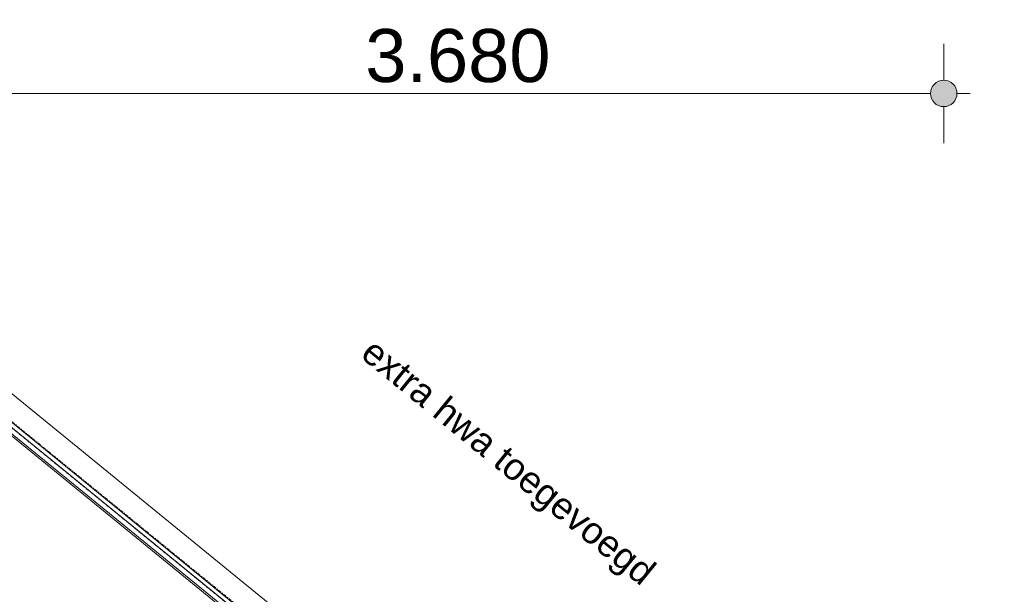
# Model space of a CAD drawing. Extents: x 0 to 46275, y 0 to 29700.
# Tile 9 of 18: x 19681 to 23397, y 5507 to 7675. Entities that reach past the tile are written whole.
import ezdxf
from ezdxf.xclip import XClip

# ---------------------------------------------------------------- set-up
doc = ezdxf.new("R2010")
doc.units = 0
doc.header["$MEASUREMENT"] = 0
doc.header["$XCLIPFRAME"] = 0
for name, pattern in [('Streep-punt asymmetrisch', [483.335, 266.665, -116.668333, 0.001667, -100]), ('Streep-punt fijn', [625.500011, 313.000011, -156.25, 0, -156.25]), ('Wipeout_Contour', [50000, 0, -50000])]:
    doc.linetypes.add(name, pattern=pattern)
for name, color, linetype in [('ZZ 27 Dakrandconstructie', 7, 'Continuous'), ('ZZ 27 Dakrandconstructie Afdek-arcering', 7, 'Continuous'), ('ZZ 28 HDC staalconstructies', 7, 'Continuous'), ('ZZ 47 Dakrandafwerking', 7, 'Continuous'), ('ZZ A Stramien', 7, 'Continuous'), ('ZZ Markers wijzigingspijlen', 7, 'Continuous'), ('ZZZ Maatvoering Luifel', 7, 'Continuous'), ('ZZZ Maatvoering Luifel 2D arcering', 7, 'Continuous')]:
    doc.layers.add(name, color=color, linetype=linetype)
doc.styles.add('GENERATED_STYLE_1', font='arial.ttf')

# ---------------------------------------------------------------- blocks, each defined once
blk = doc.blocks.new('Drawing_2_2', base_point=(7690.6, -30053.4))
at = {"layer": 'ZZZ Maatvoering Luifel 2D arcering', "linetype": 'Continuous', "lineweight": 0, "true_color": 0x000000}
blk.add_hatch(color=18, dxfattribs=at).paths.add_polyline_path([(23129.7, 7428.3), (23120.5, 7411), (23118.7, 7391.6), (23124.4, 7373), (23136.9, 7357.9), (23154.1, 7348.8), (23173.5, 7346.9), (23192.2, 7352.7), (23207.2, 7365.1), (23216.3, 7382.3), (23218.2, 7401.8), (23212.5, 7420.4), (23200, 7435.4), (23182.8, 7444.6), (23163.4, 7446.4), (23144.7, 7440.7)])
at = {"layer": 'ZZZ Maatvoering Luifel', "color": 10, "linetype": 'Continuous', "lineweight": 0, "ltscale": 0.04}
for p, q in [((23168.4, 7446.7), (23168.4, 7584.2)), ((19538.1, 7396.7), (23118.4, 7396.7)), ((23218.4, 7396.7), (23268.4, 7396.7)), ((23168.4, 7209.2), (23168.4, 7346.7))]:
    blk.add_line(p, q, dxfattribs=at)
blk.add_circle((23168.4, 7396.7), 50, dxfattribs=at)
at = {"layer": 'ZZZ Maatvoering Luifel', "color": 10, "linetype": 'Continuous', "lineweight": 0, "insert": (20985.1, 7436.7), "char_height": 200, "width": 686.384, "attachment_point": 7, "style": 'GENERATED_STYLE_1'}
blk.add_mtext('\\A1;{\\pql;\\fArial|b0|i0|c0|p0;\\W1.000000;3.680}', dxfattribs=at)
at = {"color": 254, "linetype": 'Wipeout_Contour', "lineweight": 0, "ltscale": 87607.661843}
blk.add_wipeout([(19446.1, 6278.7), (23108, 3293.7), (23136.5, 3293.7), (19474.6, 6278.7)], dxfattribs=at).dxf.layer = 'ZZ 27 Dakrandconstructie Afdek-arcering'
at = {"layer": 'ZZ 27 Dakrandconstructie', "color": 3, "linetype": 'Continuous', "lineweight": 0, "ltscale": 0.04, "flags": 128}
for points in [[(19446.1, 6278.7), (23108, 3293.7)], [(23158.6, 3275.7), (19474.6, 6278.7)]]:
    blk.add_lwpolyline(points, dxfattribs=at)
at = {"layer": 'ZZ 28 HDC staalconstructies', "color": 1, "linetype": 'Continuous', "lineweight": 0, "ltscale": 0.04}
for p, q in [((19488.1, 6396.7), (23168.4, 3396.7)), ((19452.5, 6296.7), (23022.4, 3386.7))]:
    blk.add_line(p, q, dxfattribs=at)
at = {"layer": 'ZZ 28 HDC staalconstructies', "color": 9, "linetype": 'Streep-punt asymmetrisch', "lineweight": 0, "ltscale": 0.04}
blk.add_line((19452.5, 6296.7), (23022.4, 3386.7), dxfattribs=at)
at = {"layer": 'ZZ 47 Dakrandafwerking', "color": 1, "linetype": 'Continuous', "lineweight": 0, "ltscale": 0.04}
for p, q in [((19458.2, 6312.7), (23040.8, 3392.3)), ((19443.9, 6272.7), (23015.6, 3361.3))]:
    blk.add_line(p, q, dxfattribs=at)
at = {"layer": 'ZZ A Stramien', "color": 1, "linetype": 'Streep-punt fijn', "lineweight": 0, "ltscale": 0.04}
blk.add_line((14044.2, 10728.4), (23998, 2614.7), dxfattribs=at)
at = {"layer": 'ZZ Markers wijzigingspijlen', "color": 1, "linetype": 'Continuous', "lineweight": 0, "insert": (20984.3, 6430.6), "char_height": 100, "attachment_point": 4, "rotation": 320.8152, "style": 'GENERATED_STYLE_1'}
blk.add_mtext('\\A1;{\\pql;\\fArial|b0|i0|c0|p0;\\W1.000000;extra hwa toegevoegd}', dxfattribs=at)

msp = doc.modelspace()

# ---------------------------------------------------------------- block references
at = {"color": 4, "linetype": 'Continuous', "lineweight": 0, "ltscale": 0.02}
ref = msp.add_blockref('Drawing_2_2', (7690.6, -30053.4), dxfattribs=at)
XClip(ref).set_block_clipping_path([(2500, 2614.6895347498), (32193.9037158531, 14350)])

doc.saveas('drawing.dxf')
